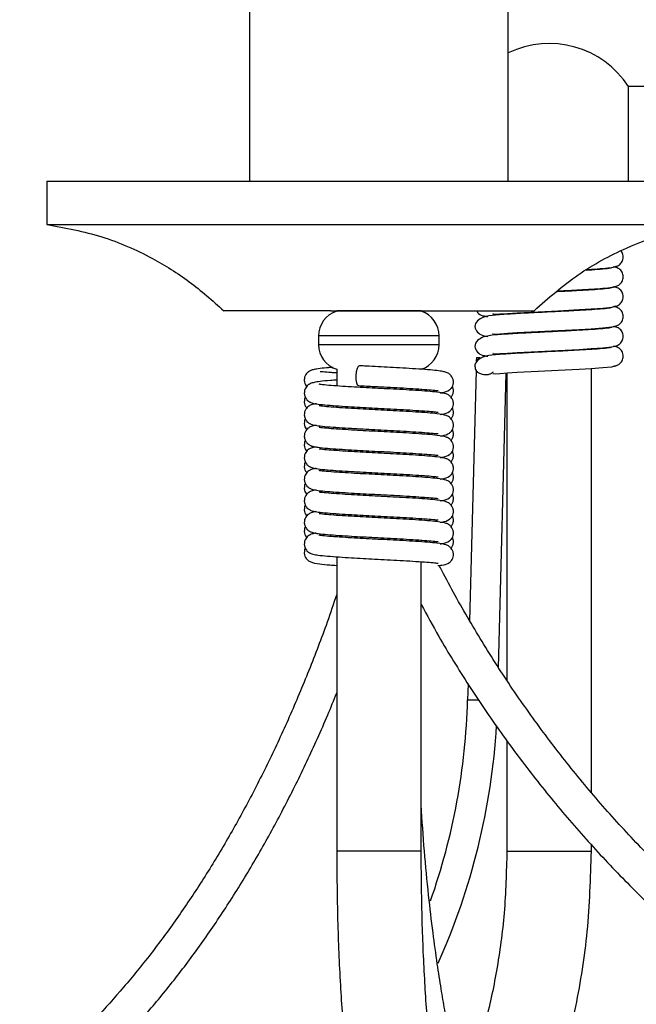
# Model space of a CAD drawing. Header units: millimetres. Extents: x 534 to 833, y 185 to 758.
# Tile 16 of 22: x 767 to 781, y 374 to 397. Entities that reach past the tile are written whole.
import ezdxf

# ---------------------------------------------------------------- set-up
doc = ezdxf.new("R2010")
doc.units = ezdxf.units.MM

msp = doc.modelspace()

# ---------------------------------------------------------------- linework, layer by layer
at = {"color": 7, "linetype": 'Continuous', "lineweight": 25}
for p, q in [((772.363, 402.392), (772.363, 392.832)), ((778.363, 392.832), (778.363, 402.392)), ((781.667, 395.028), (781.155, 395.028)), ((781.155, 393.825), (781.155, 395.028)), ((781.155, 392.832), (781.155, 393.825)), ((767.663, 392.832), (767.663, 391.832)), ((767.663, 392.832), (772.984, 392.832)), ((772.984, 392.832), (783.063, 392.832)), ((767.663, 391.832), (772.984, 391.832)), ((772.984, 391.832), (783.063, 391.832)), ((780.293, 390.774), (780.293, 390.793)), ((780.857, 390.831), (780.804, 390.846)), ((780.293, 390.314), (780.293, 390.333)), ((780.857, 390.371), (780.804, 390.386)), ((774.251, 389.832), (771.763, 389.832)), ((774.251, 389.832), (778.963, 389.832)), ((774.385, 389.826), (774.385, 389.819)), ((776.345, 389.826), (774.385, 389.826)), ((774.438, 389.832), (774.41, 389.826)), ((776.317, 389.826), (776.289, 389.832)), ((776.345, 389.818), (776.345, 389.826)), ((780.293, 389.854), (780.293, 389.873)), ((780.857, 389.911), (780.804, 389.926)), ((778.333, 389.768), (778.333, 389.748)), ((780.293, 389.394), (780.293, 389.413)), ((780.857, 389.451), (780.804, 389.466)), ((773.963, 389.246), (773.963, 389.046)), ((774.931, 389.246), (773.963, 389.246)), ((776.763, 389.246), (774.931, 389.246)), ((776.763, 389.046), (776.763, 389.246)), ((778.333, 389.308), (778.333, 389.288)), ((773.963, 389.046), (774.931, 389.046)), ((774.931, 389.046), (776.763, 389.046)), ((780.293, 388.934), (780.293, 388.953)), ((780.857, 388.991), (780.804, 389.006)), ((777.626, 388.747), (777.624, 388.66)), ((777.626, 388.747), (777.717, 388.745)), ((778.333, 388.848), (778.333, 388.828)), ((774.385, 388.473), (774.385, 388.088)), ((776.345, 388.473), (776.345, 388.474)), ((780.293, 378.669), (780.293, 388.493)), ((777.618, 388.442), (777.468, 382.645)), ((778.14, 381.555), (778.317, 388.387)), ((778.333, 388.388), (778.333, 381.272)), ((776.345, 387.973), (776.345, 388.014)), ((774.385, 387.627), (774.385, 387.588)), ((776.345, 387.473), (776.345, 387.514)), ((774.385, 387.127), (774.385, 387.088)), ((776.345, 386.973), (776.345, 387.014)), ((774.385, 386.627), (774.385, 386.588)), ((776.345, 386.473), (776.345, 386.514)), ((774.385, 386.127), (774.385, 386.088)), ((776.345, 385.973), (776.345, 386.014)), ((774.385, 385.627), (774.385, 385.588)), ((776.345, 385.473), (776.345, 385.514)), ((774.385, 385.127), (774.385, 385.088)), ((776.345, 384.973), (776.345, 385.014)), ((774.385, 384.627), (774.385, 384.588)), ((776.345, 384.473), (776.345, 384.514)), ((774.385, 384.127), (774.385, 377.302)), ((776.345, 377.302), (776.345, 384.014)), ((777.431, 381.181), (777.421, 380.815)), ((777.421, 380.815), (777.68, 380.808)), ((778.333, 379.868), (778.333, 377.302)), ((776.345, 377.302), (774.385, 377.302)), ((778.333, 377.302), (780.293, 377.302)), ((780.293, 377.302), (780.293, 377.459))]:
    msp.add_line(p, q, dxfattribs=at)
at = {"color": 7, "linetype": 'Continuous', "lineweight": 25, "flags": 128}
for points in [[(778.011, 389.762), (778.01, 389.758), (778.06, 389.75), (778.172, 389.757), (778.35, 389.769), (778.575, 389.783), (779.055, 389.808), (779.523, 389.831), (780.01, 389.856), (780.292, 389.873), (780.559, 389.892), (780.767, 389.914), (780.857, 389.941), (780.857, 389.941)], [(778.011, 389.302), (778.01, 389.298), (778.06, 389.29), (778.172, 389.297), (778.35, 389.309), (778.575, 389.323), (779.055, 389.348), (779.523, 389.371), (780.01, 389.396), (780.292, 389.413), (780.559, 389.432), (780.767, 389.454), (780.857, 389.481), (780.857, 389.481)], [(778.011, 388.842), (778.01, 388.838), (778.06, 388.83), (778.172, 388.837), (778.35, 388.849), (778.575, 388.863), (779.055, 388.888), (779.523, 388.911), (780.01, 388.936), (780.292, 388.953), (780.559, 388.972), (780.767, 388.994), (780.857, 389.021), (780.857, 389.021)], [(774.911, 388.555), (774.883, 388.538), (774.858, 388.488), (774.838, 388.414), (774.829, 388.326), (774.83, 388.238), (774.841, 388.163), (774.862, 388.114), (774.888, 388.096), (774.891, 388.096)], [(778.011, 388.382), (778.01, 388.378), (778.06, 388.37), (778.172, 388.377), (778.35, 388.389), (778.575, 388.403), (779.055, 388.428), (779.523, 388.451), (780.01, 388.476), (780.292, 388.493), (780.559, 388.512), (780.767, 388.534), (780.857, 388.561), (780.857, 388.561)]]:
    msp.add_lwpolyline(points, dxfattribs=at)
at = {"color": 7, "linetype": 'Continuous', "lineweight": 25}
for centre, radius, start, end in [((779.313, 393.825), 2.2, 33.1465, 115.5625), ((774.563, 389.246), 0.6, 107.3209, 180), ((776.163, 389.246), 0.6, 0, 72.4056), ((774.563, 389.046), 0.6, 180, 252.6791), ((776.163, 389.046), 0.6, 287.5944, 0), ((777.812, 388.546), 0.22, 180.0231, 208.0756), ((762.19, 381.209), 15.236, 340.6077, 358.5188), ((762.19, 381.209), 15.936, 335.911, 356.4184)]:
    msp.add_arc(centre, radius, start, end, dxfattribs=at)
for points, knots in [([(767.663, 391.832), (768.091, 391.752), (768.939, 391.593), (770.044, 391.109), (770.991, 390.521), (771.503, 390.064), (771.763, 389.832)], [0, 0, 0, 0, 0.2810501, 0.5565561, 0.7750954, 1, 1, 1, 1]), ([(778.963, 389.832), (779.295, 390.123), (779.95, 390.695), (781.015, 391.272), (782.056, 391.654), (782.725, 391.773), (783.063, 391.832)], [0, 0, 0, 0, 0.284831, 0.561197, 0.778303, 1, 1, 1, 1]), ([(780.798, 390.845), (780.818, 390.848), (780.862, 390.852), (780.933, 390.883), (780.988, 390.935), (781.02, 390.995), (781.033, 391.048), (781.033, 391.105), (781.018, 391.159), (781, 391.196), (780.985, 391.212), (780.983, 391.214)], [0, 0, 0, 0, 0.127934, 0.279151, 0.457801, 0.557461, 0.662104, 0.769524, 0.877122, 0.98221, 1, 1, 1, 1]), ([(780.768, 390.831), (780.755, 390.823), (780.732, 390.809), (780.517, 390.789), (780.322, 390.775), (780.193, 390.767), (780.174, 390.766)], [0, 0, 0, 0, 0.354183, 0.671717, 0.951987, 1, 1, 1, 1]), ([(780.213, 390.788), (780.24, 390.789), (780.377, 390.797), (780.581, 390.813), (780.803, 390.835), (780.839, 390.852), (780.857, 390.861)], [0, 0, 0, 0, 0.06637, 0.338244, 0.64941, 1, 1, 1, 1]), ([(780.798, 390.385), (780.818, 390.388), (780.862, 390.392), (780.933, 390.423), (780.988, 390.475), (781.02, 390.535), (781.033, 390.588), (781.033, 390.645), (781.019, 390.7), (780.992, 390.748), (780.946, 390.798), (780.881, 390.835), (780.829, 390.842), (780.807, 390.844)], [0, 0, 0, 0, 0.091242, 0.199089, 0.326502, 0.397578, 0.47221, 0.548821, 0.62556, 0.700508, 0.772113, 0.901519, 1, 1, 1, 1]), ([(780.768, 390.371), (780.755, 390.363), (780.731, 390.349), (780.52, 390.329), (780.253, 390.31), (779.918, 390.291), (779.655, 390.278), (779.504, 390.271)], [0, 0, 0, 0, 0.231956, 0.43991, 0.62346, 0.78298, 1, 1, 1, 1]), ([(779.529, 390.291), (779.694, 390.299), (779.969, 390.313), (780.314, 390.333), (780.584, 390.353), (780.802, 390.375), (780.838, 390.392), (780.857, 390.401)], [0, 0, 0, 0, 0.231769, 0.387044, 0.565537, 0.769827, 1, 1, 1, 1]), ([(780.798, 389.925), (780.818, 389.928), (780.862, 389.932), (780.933, 389.963), (780.988, 390.015), (781.02, 390.075), (781.033, 390.128), (781.033, 390.185), (781.019, 390.24), (780.992, 390.288), (780.946, 390.338), (780.881, 390.375), (780.829, 390.382), (780.807, 390.384)], [0, 0, 0, 0, 0.091242, 0.199089, 0.326502, 0.397578, 0.47221, 0.548821, 0.62556, 0.700508, 0.772113, 0.901519, 1, 1, 1, 1]), ([(780.768, 389.911), (780.755, 389.903), (780.731, 389.889), (780.52, 389.869), (780.253, 389.85), (779.902, 389.83), (779.464, 389.809), (778.945, 389.783), (778.451, 389.757), (778.073, 389.733), (777.807, 389.701), (777.634, 389.602), (777.57, 389.465), (777.635, 389.331), (777.755, 389.254), (777.85, 389.241), (777.888, 389.236)], [0, 0, 0, 0, 0.088005, 0.166903, 0.236542, 0.297065, 0.38865, 0.476328, 0.572404, 0.670548, 0.755654, 0.803937, 0.86156, 0.919175, 0.967447, 1, 1, 1, 1]), ([(777.635, 389.832), (777.64, 389.818), (777.659, 389.766), (777.758, 389.714), (777.85, 389.701), (777.888, 389.696)], [0, 0, 0, 0, 0.178097, 0.668969, 1, 1, 1, 1]), ([(780.798, 389.465), (780.818, 389.468), (780.862, 389.472), (780.933, 389.503), (780.988, 389.555), (781.02, 389.615), (781.033, 389.668), (781.033, 389.725), (781.019, 389.78), (780.992, 389.828), (780.946, 389.878), (780.881, 389.915), (780.829, 389.922), (780.807, 389.924)], [0, 0, 0, 0, 0.091242, 0.199089, 0.326502, 0.397578, 0.47221, 0.548821, 0.62556, 0.700508, 0.772113, 0.901519, 1, 1, 1, 1]), ([(780.768, 389.451), (780.755, 389.443), (780.731, 389.429), (780.52, 389.409), (780.253, 389.39), (779.902, 389.37), (779.464, 389.349), (778.945, 389.323), (778.451, 389.297), (778.073, 389.273), (777.807, 389.241), (777.634, 389.142), (777.57, 389.005), (777.635, 388.871), (777.755, 388.794), (777.85, 388.781), (777.888, 388.776)], [0, 0, 0, 0, 0.0880045, 0.1669028, 0.2365422, 0.2970645, 0.3886498, 0.476328, 0.5724037, 0.6705484, 0.7556544, 0.8039369, 0.8615599, 0.9191747, 0.9674467, 1, 1, 1, 1]), ([(780.798, 389.005), (780.818, 389.008), (780.862, 389.012), (780.933, 389.043), (780.988, 389.095), (781.02, 389.155), (781.033, 389.208), (781.033, 389.265), (781.019, 389.32), (780.992, 389.368), (780.946, 389.418), (780.881, 389.455), (780.829, 389.462), (780.807, 389.464)], [0, 0, 0, 0, 0.091242, 0.199089, 0.326502, 0.397578, 0.47221, 0.548821, 0.62556, 0.700508, 0.772113, 0.901519, 1, 1, 1, 1]), ([(780.768, 388.991), (780.755, 388.983), (780.731, 388.969), (780.52, 388.949), (780.253, 388.93), (779.968, 388.914), (779.701, 388.9), (779.371, 388.884), (778.945, 388.863), (778.45, 388.837), (778.074, 388.813), (777.804, 388.78), (777.638, 388.683), (777.58, 388.591), (777.593, 388.546), (777.593, 388.546)], [0, 0, 0, 0, 0.102098, 0.193631, 0.274423, 0.344637, 0.402624, 0.451302, 0.553021, 0.664483, 0.778344, 0.87708, 0.933094, 0.999945, 1, 1, 1, 1]), ([(780.798, 388.545), (780.818, 388.548), (780.862, 388.552), (780.933, 388.583), (780.988, 388.635), (781.02, 388.695), (781.033, 388.748), (781.033, 388.805), (781.019, 388.86), (780.992, 388.908), (780.946, 388.958), (780.881, 388.995), (780.829, 389.002), (780.807, 389.004)], [0, 0, 0, 0, 0.091242, 0.199089, 0.326502, 0.397578, 0.47221, 0.548821, 0.62556, 0.700508, 0.772113, 0.901519, 1, 1, 1, 1]), ([(777.624, 388.659), (777.626, 388.663), (777.63, 388.671), (777.664, 388.712), (777.702, 388.736), (777.717, 388.745)], [0, 0, 0, 0, 0.300548, 0.731127, 1, 1, 1, 1]), ([(774.301, 388.517), (774.23, 388.512), (774.074, 388.5), (773.923, 388.482), (773.824, 388.462), (773.773, 388.443), (773.739, 388.423), (773.712, 388.402), (773.681, 388.371), (773.65, 388.321), (773.63, 388.251), (773.635, 388.176), (773.659, 388.114), (773.68, 388.087), (773.689, 388.075)], [0, 0, 0, 0, 0.184079, 0.400459, 0.565273, 0.675556, 0.710736, 0.736161, 0.766895, 0.807195, 0.858199, 0.911032, 0.95939, 1, 1, 1, 1]), ([(776.789, 387.928), (776.801, 387.929), (776.891, 387.943), (776.969, 387.97), (777.043, 388.029), (777.078, 388.085), (777.097, 388.156), (777.089, 388.237), (777.061, 388.298), (777.03, 388.338), (776.995, 388.369), (776.963, 388.388), (776.916, 388.407), (776.841, 388.425), (776.706, 388.444), (776.499, 388.463), (776.228, 388.483), (775.929, 388.501), (775.544, 388.521), (775.191, 388.54), (774.966, 388.552), (774.915, 388.555)], [0, 0, 0, 0, 0.016529, 0.1223611, 0.1587824, 0.1860666, 0.210186, 0.2327581, 0.2518524, 0.2670231, 0.2791004, 0.2997578, 0.3305793, 0.388138, 0.4640246, 0.5557735, 0.6481474, 0.7341825, 0.8136877, 0.9578762, 1, 1, 1, 1]), ([(774.385, 388.223), (774.334, 388.22), (774.178, 388.21), (774.008, 388.193), (773.867, 388.171), (773.781, 388.147), (773.714, 388.108), (773.665, 388.048), (773.638, 387.988), (773.629, 387.914), (773.645, 387.841), (773.677, 387.786), (773.71, 387.75), (773.742, 387.726), (773.765, 387.713), (773.796, 387.699), (773.852, 387.682), (773.96, 387.663), (774.158, 387.644), (774.424, 387.624), (774.71, 387.606), (774.991, 387.59), (775.272, 387.575), (775.563, 387.56), (775.866, 387.544), (776.165, 387.526), (776.431, 387.508), (776.621, 387.493), (776.724, 387.48), (776.735, 387.481), (776.739, 387.482)], [0, 0, 0, 0, 0.030132, 0.093459, 0.142399, 0.179317, 0.208104, 0.220418, 0.232845, 0.246432, 0.260205, 0.271649, 0.280805, 0.288327, 0.296396, 0.307431, 0.331122, 0.381891, 0.445258, 0.505082, 0.559276, 0.607149, 0.651697, 0.699588, 0.750655, 0.805771, 0.864844, 0.923454, 0.970476, 1, 1, 1, 1]), ([(774.385, 388.388), (774.342, 388.391), (774.202, 388.4), (774.078, 388.41), (774.001, 388.421), (773.999, 388.417), (773.999, 388.416)], [0, 0, 0, 0, 0.188872, 0.613491, 0.928033, 1, 1, 1, 1]), ([(778.012, 388.41), (777.997, 388.396), (777.964, 388.366), (777.899, 388.345), (777.83, 388.339), (777.755, 388.351), (777.685, 388.382), (777.638, 388.42), (777.621, 388.441), (777.619, 388.442), (777.618, 388.442)], [0, 0, 0, 0, 0.099809, 0.212233, 0.323174, 0.444709, 0.624446, 0.807469, 0.946822, 1, 1, 1, 1]), ([(776.785, 387.428), (776.798, 387.43), (776.899, 387.442), (776.968, 387.47), (777.043, 387.529), (777.078, 387.585), (777.097, 387.656), (777.089, 387.737), (777.061, 387.798), (777.03, 387.838), (776.973, 387.887), (776.898, 387.912), (776.752, 387.941), (776.499, 387.963), (776.228, 387.983), (775.929, 388.001), (775.544, 388.021), (775.153, 388.042), (774.783, 388.062), (774.501, 388.079), (774.238, 388.098), (774.059, 388.112), (773.971, 388.129), (773.978, 388.124), (773.979, 388.123)], [0, 0, 0, 0, 0.011638, 0.086903, 0.112804, 0.132208, 0.149361, 0.165414, 0.178993, 0.189782, 0.198371, 0.234869, 0.32962, 0.394869, 0.460563, 0.521749, 0.578291, 0.680834, 0.733248, 0.793248, 0.859953, 0.931195, 0.988107, 1, 1, 1, 1]), ([(774.891, 388.096), (775.015, 388.089), (775.232, 388.077), (775.564, 388.06), (775.866, 388.044), (776.165, 388.026), (776.431, 388.008), (776.621, 387.993), (776.724, 387.98), (776.735, 387.981), (776.739, 387.982)], [0, 0, 0, 0, 0.154343, 0.270619, 0.394605, 0.528425, 0.67185, 0.814151, 0.928318, 1, 1, 1, 1]), ([(777.037, 387.826), (777.044, 387.834), (777.064, 387.858), (777.089, 387.915), (777.097, 387.994), (777.084, 388.051), (777.071, 388.071), (777.068, 388.076)], [0, 0, 0, 0, 0.119553, 0.346672, 0.615157, 0.902047, 1, 1, 1, 1]), ([(773.657, 387.827), (773.656, 387.826), (773.643, 387.805), (773.631, 387.75), (773.635, 387.676), (773.659, 387.614), (773.68, 387.587), (773.689, 387.575)], [0, 0, 0, 0, 0.011745, 0.273174, 0.54398, 0.791849, 1, 1, 1, 1]), ([(773.907, 387.675), (773.891, 387.673), (773.84, 387.665), (773.782, 387.646), (773.714, 387.608), (773.665, 387.548), (773.638, 387.488), (773.629, 387.414), (773.645, 387.341), (773.677, 387.286), (773.71, 387.25), (773.742, 387.226), (773.765, 387.213), (773.796, 387.199), (773.852, 387.182), (773.96, 387.163), (774.158, 387.144), (774.424, 387.124), (774.71, 387.106), (774.991, 387.09), (775.272, 387.075), (775.563, 387.06), (775.866, 387.044), (776.165, 387.026), (776.431, 387.008), (776.621, 386.993), (776.724, 386.98), (776.735, 386.981), (776.739, 386.982)], [0, 0, 0, 0, 0.0183167, 0.0605761, 0.093529, 0.1076245, 0.1218496, 0.1374021, 0.1531674, 0.1662672, 0.1767486, 0.1853586, 0.1945948, 0.2072266, 0.234345, 0.2924598, 0.3649949, 0.4334753, 0.4955097, 0.5503091, 0.6013032, 0.6561229, 0.714578, 0.7776695, 0.8452889, 0.9123788, 0.9662047, 1, 1, 1, 1]), ([(776.785, 386.928), (776.798, 386.93), (776.899, 386.942), (776.968, 386.97), (777.043, 387.029), (777.078, 387.085), (777.097, 387.156), (777.089, 387.237), (777.061, 387.298), (777.03, 387.338), (776.973, 387.387), (776.898, 387.412), (776.752, 387.441), (776.499, 387.463), (776.228, 387.483), (775.929, 387.501), (775.544, 387.521), (775.153, 387.542), (774.783, 387.562), (774.501, 387.579), (774.238, 387.598), (774.059, 387.612), (773.971, 387.629), (773.978, 387.624), (773.979, 387.623)], [0, 0, 0, 0, 0.011638, 0.086903, 0.112804, 0.132208, 0.149361, 0.165414, 0.178993, 0.189782, 0.198371, 0.234869, 0.32962, 0.394869, 0.460563, 0.521749, 0.578291, 0.680834, 0.733248, 0.793248, 0.859953, 0.931195, 0.988107, 1, 1, 1, 1]), ([(777.037, 387.326), (777.044, 387.334), (777.064, 387.358), (777.089, 387.415), (777.097, 387.494), (777.084, 387.551), (777.071, 387.571), (777.068, 387.576)], [0, 0, 0, 0, 0.119553, 0.346672, 0.615157, 0.902047, 1, 1, 1, 1]), ([(773.657, 387.327), (773.656, 387.326), (773.643, 387.305), (773.631, 387.25), (773.635, 387.176), (773.659, 387.114), (773.68, 387.087), (773.689, 387.075)], [0, 0, 0, 0, 0.011745, 0.273174, 0.54398, 0.791849, 1, 1, 1, 1]), ([(773.907, 387.175), (773.891, 387.173), (773.84, 387.165), (773.782, 387.146), (773.714, 387.108), (773.665, 387.048), (773.638, 386.988), (773.629, 386.914), (773.645, 386.841), (773.677, 386.786), (773.71, 386.75), (773.742, 386.726), (773.765, 386.713), (773.796, 386.699), (773.852, 386.682), (773.96, 386.663), (774.158, 386.644), (774.424, 386.624), (774.71, 386.606), (774.991, 386.59), (775.272, 386.575), (775.563, 386.56), (775.866, 386.544), (776.165, 386.526), (776.431, 386.508), (776.621, 386.493), (776.724, 386.48), (776.735, 386.481), (776.739, 386.482)], [0, 0, 0, 0, 0.018317, 0.060576, 0.093529, 0.107624, 0.12185, 0.137402, 0.153167, 0.166267, 0.176749, 0.185359, 0.194595, 0.207227, 0.234345, 0.29246, 0.364995, 0.433475, 0.49551, 0.550309, 0.601303, 0.656123, 0.714578, 0.777669, 0.845289, 0.912379, 0.966205, 1, 1, 1, 1]), ([(776.785, 386.428), (776.798, 386.43), (776.899, 386.442), (776.968, 386.47), (777.043, 386.529), (777.078, 386.585), (777.097, 386.656), (777.089, 386.737), (777.061, 386.798), (777.03, 386.838), (776.973, 386.887), (776.898, 386.912), (776.752, 386.941), (776.499, 386.963), (776.228, 386.983), (775.929, 387.001), (775.544, 387.021), (775.153, 387.042), (774.783, 387.062), (774.501, 387.079), (774.238, 387.098), (774.059, 387.112), (773.971, 387.129), (773.978, 387.124), (773.979, 387.123)], [0, 0, 0, 0, 0.011638, 0.086903, 0.112804, 0.132208, 0.149361, 0.165414, 0.178993, 0.189782, 0.198371, 0.234869, 0.32962, 0.394869, 0.460563, 0.521749, 0.578291, 0.680834, 0.733248, 0.793248, 0.859953, 0.931195, 0.988107, 1, 1, 1, 1]), ([(777.037, 386.826), (777.044, 386.834), (777.064, 386.858), (777.089, 386.915), (777.097, 386.994), (777.084, 387.051), (777.071, 387.071), (777.068, 387.076)], [0, 0, 0, 0, 0.119553, 0.346672, 0.615157, 0.902047, 1, 1, 1, 1]), ([(773.657, 386.827), (773.656, 386.826), (773.643, 386.805), (773.631, 386.75), (773.635, 386.676), (773.659, 386.614), (773.68, 386.587), (773.689, 386.575)], [0, 0, 0, 0, 0.0117451, 0.2731738, 0.5439796, 0.7918487, 1, 1, 1, 1]), ([(773.907, 386.675), (773.891, 386.673), (773.84, 386.665), (773.782, 386.646), (773.714, 386.608), (773.665, 386.548), (773.638, 386.488), (773.629, 386.414), (773.645, 386.341), (773.677, 386.286), (773.71, 386.25), (773.742, 386.226), (773.765, 386.213), (773.796, 386.199), (773.852, 386.182), (773.96, 386.163), (774.158, 386.144), (774.424, 386.124), (774.71, 386.106), (774.991, 386.09), (775.272, 386.075), (775.563, 386.06), (775.866, 386.044), (776.165, 386.026), (776.431, 386.008), (776.621, 385.993), (776.724, 385.98), (776.735, 385.981), (776.739, 385.982)], [0, 0, 0, 0, 0.018317, 0.060576, 0.093529, 0.107624, 0.12185, 0.137402, 0.153167, 0.166267, 0.176749, 0.185359, 0.194595, 0.207227, 0.234345, 0.29246, 0.364995, 0.433475, 0.49551, 0.550309, 0.601303, 0.656123, 0.714578, 0.777669, 0.845289, 0.912379, 0.966205, 1, 1, 1, 1]), ([(776.785, 385.928), (776.798, 385.93), (776.899, 385.942), (776.968, 385.97), (777.043, 386.029), (777.078, 386.085), (777.097, 386.156), (777.089, 386.237), (777.061, 386.298), (777.03, 386.338), (776.973, 386.387), (776.898, 386.412), (776.752, 386.441), (776.499, 386.463), (776.228, 386.483), (775.929, 386.501), (775.544, 386.521), (775.153, 386.542), (774.783, 386.562), (774.501, 386.579), (774.238, 386.598), (774.059, 386.612), (773.971, 386.629), (773.978, 386.624), (773.979, 386.623)], [0, 0, 0, 0, 0.011638, 0.086903, 0.112804, 0.132208, 0.149361, 0.165414, 0.178993, 0.189782, 0.198371, 0.234869, 0.32962, 0.394869, 0.460563, 0.521749, 0.578291, 0.680834, 0.733248, 0.793248, 0.859953, 0.931195, 0.988107, 1, 1, 1, 1]), ([(777.037, 386.326), (777.044, 386.334), (777.064, 386.358), (777.089, 386.415), (777.097, 386.494), (777.084, 386.551), (777.071, 386.571), (777.068, 386.576)], [0, 0, 0, 0, 0.119553, 0.346672, 0.615157, 0.902047, 1, 1, 1, 1]), ([(773.657, 386.327), (773.656, 386.326), (773.643, 386.305), (773.631, 386.25), (773.635, 386.176), (773.659, 386.114), (773.68, 386.087), (773.689, 386.075)], [0, 0, 0, 0, 0.011745, 0.273174, 0.54398, 0.791849, 1, 1, 1, 1]), ([(773.907, 386.175), (773.891, 386.173), (773.84, 386.165), (773.782, 386.146), (773.714, 386.108), (773.665, 386.048), (773.638, 385.988), (773.629, 385.914), (773.645, 385.841), (773.677, 385.786), (773.71, 385.75), (773.742, 385.726), (773.765, 385.713), (773.796, 385.699), (773.852, 385.682), (773.96, 385.663), (774.158, 385.644), (774.424, 385.624), (774.71, 385.606), (774.991, 385.59), (775.272, 385.575), (775.563, 385.56), (775.866, 385.544), (776.165, 385.526), (776.431, 385.508), (776.621, 385.493), (776.724, 385.48), (776.735, 385.481), (776.739, 385.482)], [0, 0, 0, 0, 0.0183167, 0.0605761, 0.093529, 0.1076245, 0.1218496, 0.1374021, 0.1531674, 0.1662672, 0.1767486, 0.1853586, 0.1945948, 0.2072266, 0.234345, 0.2924598, 0.3649949, 0.4334753, 0.4955097, 0.5503091, 0.6013032, 0.6561229, 0.714578, 0.7776695, 0.8452889, 0.9123788, 0.9662047, 1, 1, 1, 1]), ([(776.785, 385.428), (776.798, 385.43), (776.899, 385.442), (776.968, 385.47), (777.043, 385.529), (777.078, 385.585), (777.097, 385.656), (777.089, 385.737), (777.061, 385.798), (777.03, 385.838), (776.973, 385.887), (776.898, 385.912), (776.752, 385.941), (776.499, 385.963), (776.228, 385.983), (775.929, 386.001), (775.544, 386.021), (775.153, 386.042), (774.783, 386.062), (774.5, 386.079), (774.242, 386.098), (774.047, 386.115), (773.999, 386.122), (773.977, 386.125)], [0, 0, 0, 0, 0.011778, 0.087949, 0.114162, 0.133799, 0.151159, 0.167405, 0.181148, 0.192067, 0.200759, 0.237696, 0.333587, 0.399622, 0.466107, 0.528029, 0.585251, 0.689029, 0.742074, 0.802796, 0.870304, 0.942404, 1, 1, 1, 1]), ([(777.037, 385.826), (777.044, 385.834), (777.064, 385.858), (777.089, 385.915), (777.097, 385.994), (777.084, 386.051), (777.071, 386.071), (777.068, 386.076)], [0, 0, 0, 0, 0.1195528, 0.346672, 0.6151572, 0.9020469, 1, 1, 1, 1]), ([(773.657, 385.827), (773.656, 385.826), (773.643, 385.805), (773.631, 385.75), (773.635, 385.676), (773.659, 385.614), (773.68, 385.587), (773.689, 385.575)], [0, 0, 0, 0, 0.011745, 0.273174, 0.54398, 0.791849, 1, 1, 1, 1]), ([(773.907, 385.675), (773.891, 385.673), (773.84, 385.665), (773.782, 385.646), (773.714, 385.608), (773.665, 385.548), (773.638, 385.488), (773.629, 385.414), (773.645, 385.341), (773.677, 385.286), (773.71, 385.25), (773.742, 385.226), (773.765, 385.213), (773.796, 385.199), (773.852, 385.182), (773.96, 385.163), (774.158, 385.144), (774.424, 385.124), (774.71, 385.106), (774.991, 385.09), (775.272, 385.075), (775.563, 385.06), (775.866, 385.044), (776.165, 385.026), (776.431, 385.008), (776.621, 384.993), (776.724, 384.98), (776.735, 384.981), (776.739, 384.982)], [0, 0, 0, 0, 0.018317, 0.060576, 0.093529, 0.107624, 0.12185, 0.137402, 0.153167, 0.166267, 0.176749, 0.185359, 0.194595, 0.207227, 0.234345, 0.29246, 0.364995, 0.433475, 0.49551, 0.550309, 0.601303, 0.656123, 0.714578, 0.777669, 0.845289, 0.912379, 0.966205, 1, 1, 1, 1]), ([(776.785, 384.928), (776.798, 384.93), (776.899, 384.942), (776.968, 384.97), (777.043, 385.029), (777.078, 385.085), (777.097, 385.156), (777.089, 385.237), (777.061, 385.298), (777.03, 385.338), (776.973, 385.387), (776.898, 385.412), (776.752, 385.441), (776.499, 385.463), (776.228, 385.483), (775.929, 385.501), (775.544, 385.521), (775.153, 385.542), (774.783, 385.562), (774.5, 385.579), (774.242, 385.598), (774.047, 385.615), (773.999, 385.622), (773.977, 385.625)], [0, 0, 0, 0, 0.011778, 0.087949, 0.114162, 0.133799, 0.151159, 0.167405, 0.181148, 0.192067, 0.200759, 0.237696, 0.333587, 0.399622, 0.466107, 0.528029, 0.585251, 0.689029, 0.742074, 0.802796, 0.870304, 0.942404, 1, 1, 1, 1]), ([(777.037, 385.326), (777.044, 385.334), (777.064, 385.358), (777.089, 385.415), (777.097, 385.494), (777.084, 385.551), (777.071, 385.571), (777.068, 385.576)], [0, 0, 0, 0, 0.1195528, 0.346672, 0.6151572, 0.9020469, 1, 1, 1, 1]), ([(773.657, 385.327), (773.656, 385.326), (773.643, 385.305), (773.631, 385.25), (773.635, 385.176), (773.659, 385.114), (773.68, 385.087), (773.689, 385.075)], [0, 0, 0, 0, 0.011745, 0.273174, 0.54398, 0.791849, 1, 1, 1, 1]), ([(773.907, 385.175), (773.891, 385.173), (773.84, 385.165), (773.782, 385.146), (773.714, 385.108), (773.665, 385.048), (773.638, 384.988), (773.629, 384.914), (773.645, 384.841), (773.677, 384.786), (773.71, 384.75), (773.742, 384.726), (773.765, 384.713), (773.796, 384.699), (773.852, 384.682), (773.96, 384.663), (774.158, 384.644), (774.424, 384.624), (774.71, 384.606), (774.991, 384.59), (775.272, 384.575), (775.563, 384.56), (775.866, 384.544), (776.165, 384.526), (776.431, 384.508), (776.621, 384.493), (776.724, 384.48), (776.735, 384.481), (776.739, 384.482)], [0, 0, 0, 0, 0.018317, 0.060576, 0.093529, 0.107624, 0.12185, 0.137402, 0.153167, 0.166267, 0.176749, 0.185359, 0.194595, 0.207227, 0.234345, 0.29246, 0.364995, 0.433475, 0.49551, 0.550309, 0.601303, 0.656123, 0.714578, 0.777669, 0.845289, 0.912379, 0.966205, 1, 1, 1, 1]), ([(776.785, 384.428), (776.798, 384.43), (776.899, 384.442), (776.968, 384.47), (777.043, 384.529), (777.078, 384.585), (777.097, 384.656), (777.089, 384.737), (777.061, 384.798), (777.03, 384.838), (776.973, 384.887), (776.898, 384.912), (776.752, 384.941), (776.499, 384.963), (776.228, 384.983), (775.929, 385.001), (775.544, 385.021), (775.153, 385.042), (774.783, 385.062), (774.501, 385.079), (774.238, 385.098), (774.059, 385.112), (773.971, 385.129), (773.978, 385.124), (773.979, 385.123)], [0, 0, 0, 0, 0.011638, 0.086903, 0.112804, 0.132208, 0.149361, 0.165414, 0.178993, 0.189782, 0.198371, 0.234869, 0.32962, 0.394869, 0.460563, 0.521749, 0.578291, 0.680834, 0.733248, 0.793248, 0.859953, 0.931195, 0.988107, 1, 1, 1, 1]), ([(777.037, 384.826), (777.044, 384.834), (777.064, 384.858), (777.089, 384.915), (777.097, 384.994), (777.084, 385.051), (777.071, 385.071), (777.068, 385.076)], [0, 0, 0, 0, 0.119553, 0.346672, 0.615157, 0.902047, 1, 1, 1, 1]), ([(773.657, 384.827), (773.656, 384.826), (773.643, 384.805), (773.631, 384.75), (773.635, 384.676), (773.659, 384.614), (773.68, 384.587), (773.689, 384.575)], [0, 0, 0, 0, 0.0117451, 0.2731738, 0.5439796, 0.7918487, 1, 1, 1, 1]), ([(773.907, 384.675), (773.891, 384.673), (773.84, 384.665), (773.782, 384.646), (773.714, 384.608), (773.665, 384.548), (773.638, 384.488), (773.629, 384.414), (773.645, 384.341), (773.677, 384.286), (773.71, 384.25), (773.742, 384.226), (773.765, 384.213), (773.796, 384.199), (773.852, 384.182), (773.96, 384.163), (774.158, 384.144), (774.424, 384.124), (774.71, 384.106), (774.991, 384.09), (775.272, 384.075), (775.563, 384.06), (775.866, 384.044), (776.165, 384.026), (776.431, 384.008), (776.621, 383.993), (776.724, 383.98), (776.735, 383.981), (776.739, 383.982)], [0, 0, 0, 0, 0.018317, 0.060576, 0.093529, 0.107624, 0.12185, 0.137402, 0.153167, 0.166267, 0.176749, 0.185359, 0.194595, 0.207227, 0.234345, 0.29246, 0.364995, 0.433475, 0.49551, 0.550309, 0.601303, 0.656123, 0.714578, 0.777669, 0.845289, 0.912379, 0.966205, 1, 1, 1, 1]), ([(776.734, 383.922), (776.766, 383.925), (776.886, 383.939), (776.968, 383.97), (777.043, 384.029), (777.078, 384.085), (777.097, 384.156), (777.089, 384.237), (777.061, 384.298), (777.03, 384.338), (776.973, 384.387), (776.898, 384.412), (776.752, 384.441), (776.499, 384.463), (776.228, 384.483), (775.929, 384.501), (775.544, 384.521), (775.153, 384.542), (774.783, 384.562), (774.501, 384.579), (774.238, 384.598), (774.059, 384.612), (773.971, 384.629), (773.978, 384.624), (773.979, 384.623)], [0, 0, 0, 0, 0.026091, 0.100255, 0.125778, 0.144898, 0.1618, 0.177618, 0.190999, 0.20163, 0.210094, 0.246057, 0.339423, 0.403718, 0.468451, 0.528742, 0.584457, 0.685501, 0.737149, 0.796271, 0.862001, 0.932201, 0.98828, 1, 1, 1, 1]), ([(777.037, 384.326), (777.044, 384.334), (777.064, 384.358), (777.089, 384.415), (777.097, 384.494), (777.084, 384.551), (777.071, 384.571), (777.068, 384.576)], [0, 0, 0, 0, 0.119553, 0.346672, 0.615157, 0.902047, 1, 1, 1, 1]), ([(773.657, 384.327), (773.656, 384.326), (773.643, 384.305), (773.631, 384.25), (773.635, 384.176), (773.66, 384.112), (773.708, 384.047), (773.817, 383.982), (773.954, 383.966), (774.172, 383.942), (774.331, 383.932), (774.385, 383.928)], [0, 0, 0, 0, 0.002298, 0.053442, 0.10642, 0.154912, 0.201796, 0.310639, 0.635744, 0.877095, 1, 1, 1, 1]), ([(823.843, 384.301), (823.762, 384.14), (823.484, 383.587), (822.969, 382.663), (822.281, 381.544), (821.543, 380.462), (820.756, 379.417), (819.924, 378.413), (819.047, 377.451), (818.128, 376.534), (817.169, 375.664), (816.172, 374.843), (815.138, 374.072), (814.071, 373.354), (812.973, 372.69), (811.847, 372.081), (810.694, 371.529), (809.517, 371.035), (808.32, 370.601), (807.104, 370.226), (805.873, 369.913), (804.629, 369.661), (803.375, 369.472), (802.114, 369.345), (800.849, 369.282), (799.582, 369.281), (798.316, 369.344), (797.055, 369.47), (795.801, 369.658), (794.557, 369.909), (793.326, 370.222), (792.11, 370.596), (790.912, 371.03), (789.735, 371.523), (788.582, 372.075), (787.454, 372.683), (786.356, 373.347), (785.288, 374.064), (784.255, 374.835), (783.257, 375.656), (782.297, 376.525), (781.377, 377.442), (780.5, 378.403), (779.667, 379.407), (778.88, 380.452), (778.141, 381.534), (777.454, 382.653), (777.001, 383.456), (776.783, 383.887), (776.763, 383.926)], [0, 0, 0, 0, 0.009005, 0.030966, 0.052928, 0.074891, 0.096855, 0.11882, 0.140786, 0.162753, 0.184721, 0.20669, 0.228661, 0.250632, 0.272605, 0.294579, 0.316554, 0.33853, 0.360507, 0.382485, 0.404465, 0.426445, 0.448425, 0.470407, 0.492388, 0.514371, 0.536353, 0.558335, 0.580317, 0.602299, 0.62428, 0.646261, 0.668241, 0.69022, 0.712198, 0.734176, 0.756152, 0.778127, 0.800101, 0.822074, 0.844046, 0.866016, 0.887986, 0.909954, 0.931921, 0.953888, 0.975853, 0.997818, 1, 1, 1, 1]), ([(774.385, 383.256), (774.312, 383.039), (774.109, 382.438), (773.743, 381.488), (773.29, 380.407), (772.806, 379.367), (772.295, 378.366), (771.757, 377.408), (771.193, 376.496), (770.606, 375.63), (769.996, 374.814), (769.364, 374.048), (768.713, 373.335), (768.044, 372.675), (767.357, 372.071), (766.656, 371.523), (765.94, 371.032), (765.213, 370.6), (764.474, 370.228), (763.726, 369.916), (762.97, 369.664), (762.207, 369.475), (761.44, 369.347), (760.669, 369.282), (759.897, 369.281), (759.125, 369.342), (758.355, 369.466), (757.59, 369.653), (756.83, 369.903), (756.079, 370.214), (755.337, 370.585), (754.606, 371.017), (753.888, 371.507), (753.184, 372.055), (752.496, 372.659), (751.825, 373.319), (751.172, 374.032), (750.54, 374.798), (749.929, 375.614), (749.34, 376.479), (748.776, 377.391), (748.237, 378.348), (747.726, 379.348), (747.242, 380.388), (746.786, 381.467), (746.363, 382.583), (746.078, 383.402), (745.937, 383.85), (745.919, 383.907)], [0, 0, 0, 0, 0.01257, 0.034857, 0.057139, 0.079418, 0.101693, 0.123964, 0.146233, 0.1685, 0.190766, 0.213034, 0.235305, 0.257584, 0.279872, 0.302176, 0.324501, 0.346853, 0.369237, 0.391659, 0.414123, 0.436631, 0.459179, 0.481763, 0.504372, 0.526992, 0.549604, 0.572194, 0.594752, 0.617271, 0.639747, 0.662183, 0.684581, 0.706946, 0.729285, 0.751604, 0.773906, 0.796197, 0.818481, 0.84076, 0.863038, 0.885316, 0.907594, 0.929875, 0.952158, 0.974444, 0.996734, 1, 1, 1, 1]), ([(745.154, 383.673), (745.171, 383.618), (745.313, 383.166), (745.602, 382.335), (746.033, 381.195), (746.498, 380.092), (746.992, 379.026), (747.516, 378), (748.068, 377.016), (748.647, 376.077), (749.252, 375.184), (749.882, 374.34), (750.534, 373.546), (751.209, 372.804), (751.904, 372.117), (752.618, 371.485), (753.349, 370.91), (754.096, 370.393), (754.857, 369.936), (755.629, 369.54), (756.412, 369.206), (757.202, 368.934), (757.999, 368.724), (758.801, 368.578), (759.605, 368.494), (760.411, 368.475), (761.215, 368.518), (762.017, 368.624), (762.816, 368.794), (763.608, 369.025), (764.393, 369.319), (765.169, 369.674), (765.935, 370.09), (766.688, 370.567), (767.428, 371.102), (768.151, 371.695), (768.857, 372.345), (769.544, 373.05), (770.211, 373.808), (770.855, 374.618), (771.476, 375.479), (772.072, 376.387), (772.642, 377.341), (773.185, 378.338), (773.698, 379.379), (774.098, 380.257), (774.316, 380.8), (774.385, 380.97)], [0, 0, 0, 0, 0.0031278, 0.0261505, 0.0491783, 0.0722102, 0.095246, 0.1182856, 0.1413287, 0.1643746, 0.1874223, 0.2104701, 0.2335155, 0.2565559, 0.2795879, 0.3026074, 0.3256097, 0.3485895, 0.3715418, 0.3944615, 0.4173449, 0.4401899, 0.4629968, 0.4857688, 0.508512, 0.5312355, 0.5539501, 0.5766648, 0.59939, 0.6221361, 0.6449113, 0.667721, 0.6905677, 0.713451, 0.7363687, 0.7593168, 0.7822905, 0.8052848, 0.8282951, 0.8513169, 0.8743464, 0.8973806, 0.9204171, 0.9434535, 0.9664885, 0.9895211, 1, 1, 1, 1]), ([(776.345, 383.021), (776.48, 382.773), (776.827, 382.133), (777.446, 381.139), (778.192, 380.037), (778.989, 378.975), (779.831, 377.953), (780.719, 376.973), (781.648, 376.038), (782.618, 375.15), (783.627, 374.311), (784.672, 373.521), (785.751, 372.784), (786.862, 372.101), (788.001, 371.473), (789.167, 370.902), (790.358, 370.389), (791.57, 369.935), (792.801, 369.54), (794.048, 369.207), (795.308, 368.935), (796.579, 368.726), (797.858, 368.579), (799.142, 368.495), (800.429, 368.474), (801.715, 368.517), (802.998, 368.622), (804.274, 368.791), (805.542, 369.022), (806.798, 369.315), (808.039, 369.669), (809.264, 370.084), (810.469, 370.558), (811.651, 371.092), (812.808, 371.682), (813.938, 372.329), (815.038, 373.031), (816.105, 373.786), (817.138, 374.592), (818.133, 375.449), (819.09, 376.353), (820.005, 377.303), (820.877, 378.298), (821.704, 379.334), (822.484, 380.409), (823.214, 381.522), (823.829, 382.548), (824.179, 383.215), (824.322, 383.487)], [0, 0, 0, 0, 0.014015, 0.036088, 0.058161, 0.080233, 0.102305, 0.124375, 0.146444, 0.168513, 0.19058, 0.212646, 0.234711, 0.256775, 0.278838, 0.3009, 0.322961, 0.34502, 0.367079, 0.389137, 0.411194, 0.433251, 0.455307, 0.477362, 0.499418, 0.521473, 0.543528, 0.565583, 0.587638, 0.609694, 0.63175, 0.653807, 0.675864, 0.697922, 0.719981, 0.742041, 0.764102, 0.786164, 0.808227, 0.830291, 0.852357, 0.874423, 0.89649, 0.918558, 0.940628, 0.962698, 0.984769, 1, 1, 1, 1]), ([(780.752, 365.975), (780.64, 365.987), (780.432, 366.01), (780.151, 366.136), (779.916, 366.286), (779.715, 366.451), (779.547, 366.614), (779.395, 366.781), (779.228, 366.986), (779.028, 367.263), (778.798, 367.631), (778.573, 368.043), (778.378, 368.448), (778.205, 368.841), (778.008, 369.334), (777.776, 369.984), (777.522, 370.812), (777.285, 371.712), (777.108, 372.501), (776.979, 373.143), (776.891, 373.623), (776.803, 374.136), (776.712, 374.729), (776.612, 375.451), (776.51, 376.323), (776.415, 377.308), (776.368, 378.013), (776.345, 378.368)], [0, 0, 0, 0, 0.061181, 0.1132993, 0.1563437, 0.1907767, 0.2201244, 0.2450629, 0.2697903, 0.3056228, 0.3488535, 0.3908191, 0.4267439, 0.4570997, 0.4885906, 0.5418886, 0.5979029, 0.6538414, 0.7087917, 0.7354872, 0.7616586, 0.7875116, 0.8179303, 0.8549779, 0.8986564, 0.9489659, 1, 1, 1, 1]), ([(774.385, 377.302), (774.389, 376.768), (774.397, 375.729), (774.463, 374.225), (774.56, 372.828), (774.695, 371.413), (774.871, 370.015), (775.086, 368.671), (775.322, 367.453), (775.569, 366.375), (775.822, 365.431), (776.057, 364.661), (776.273, 364.029), (776.462, 363.527), (776.645, 363.08), (776.848, 362.625), (777.101, 362.11), (777.396, 361.584), (777.719, 361.088), (778.103, 360.585), (778.538, 360.129), (778.93, 359.821), (779.21, 359.646), (779.405, 359.54), (779.66, 359.424), (779.987, 359.318), (780.381, 359.241), (780.66, 359.246), (780.811, 359.248)], [0, 0, 0, 0, 0.05701, 0.110975, 0.161892, 0.209757, 0.268823, 0.322461, 0.370672, 0.421345, 0.464443, 0.502171, 0.535013, 0.562957, 0.584575, 0.611397, 0.64393, 0.681693, 0.719547, 0.75617, 0.808661, 0.855081, 0.868884, 0.88419, 0.904943, 0.931198, 0.962922, 1, 1, 1, 1]), ([(780.7, 361.205), (780.641, 361.204), (780.534, 361.204), (780.403, 361.241), (780.3, 361.285), (780.214, 361.331), (780.127, 361.384), (779.995, 361.476), (779.788, 361.654), (779.524, 361.947), (779.265, 362.301), (779.022, 362.687), (778.791, 363.112), (778.589, 363.53), (778.424, 363.908), (778.266, 364.296), (778.097, 364.749), (777.901, 365.329), (777.686, 366.042), (777.453, 366.922), (777.223, 367.937), (777.003, 369.089), (776.801, 370.364), (776.636, 371.692), (776.509, 373.038), (776.419, 374.369), (776.357, 375.802), (776.349, 376.793), (776.345, 377.302)], [0, 0, 0, 0, 0.040652, 0.074264, 0.10088, 0.120407, 0.135581, 0.151658, 0.193638, 0.23968, 0.276092, 0.313823, 0.350801, 0.38236, 0.408287, 0.429536, 0.457947, 0.491233, 0.529403, 0.573103, 0.6245, 0.67336, 0.727701, 0.787529, 0.836011, 0.887585, 0.942249, 1, 1, 1, 1]), ([(778.333, 377.302), (778.32, 376.823), (778.296, 375.896), (778.114, 374.558), (777.847, 373.327), (777.575, 372.37), (777.369, 371.835), (777.304, 371.665)], [0, 0, 0, 0, 0.248991, 0.482882, 0.701661, 0.905317, 1, 1, 1, 1]), ([(778.193, 368.877), (778.268, 369.011), (778.579, 369.572), (779.037, 370.642), (779.559, 372.115), (779.961, 373.73), (780.238, 375.473), (780.274, 376.681), (780.293, 377.302)], [0, 0, 0, 0, 0.052469, 0.21925, 0.397395, 0.586906, 0.787781, 1, 1, 1, 1])]:
    msp.add_open_spline(points, degree=3, knots=knots, dxfattribs=at)

doc.saveas('drawing.dxf')
